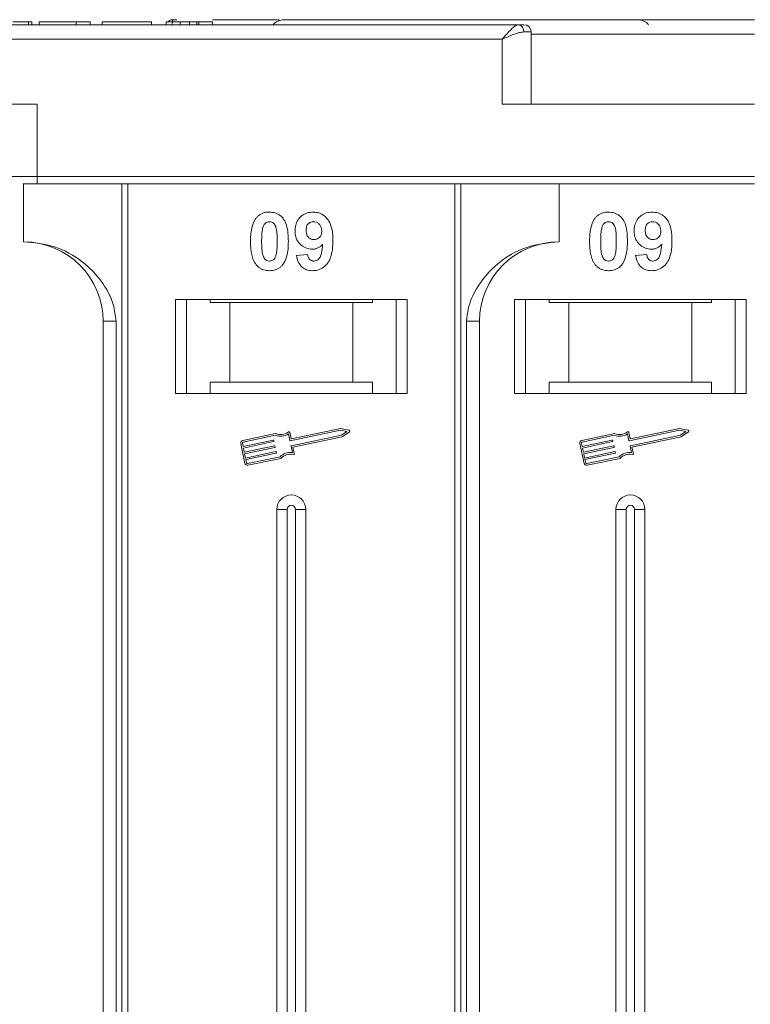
# Model space of a CAD drawing. Header units: millimetres. Extents: x -1004 to 529, y -22 to 1052.
# Tile 24 of 78: x -221 to -171, y 401 to 469. Entities that reach past the tile are written whole.
import ezdxf

# ---------------------------------------------------------------- set-up
doc = ezdxf.new("R2010")
doc.units = ezdxf.units.MM

msp = doc.modelspace()

# ---------------------------------------------------------------- linework, layer by layer
at = {"color": 7, "linetype": 'Continuous', "lineweight": 15}
for p, q in [((-210.149, 469.026), (-210.452, 469.026)), ((-210.452, 469.026), (-210.452, 469.026)), ((-186.542, 468.676), (-237.232, 468.676)), ((-220.391, 468.676), (-220.391, 468.876)), ((-220.168, 468.876), (-220.168, 468.676)), ((-210.802, 468.676), (-220.168, 468.676)), ((-219.655, 468.876), (-219.655, 468.676)), ((-219.655, 468.876), (-217.091, 468.876)), ((-217.091, 468.876), (-217.091, 468.676)), ((-217.091, 468.876), (-216.129, 468.876)), ((-216.129, 468.876), (-216.129, 468.676)), ((-215.296, 468.876), (-211.898, 468.876)), ((-215.296, 468.876), (-215.296, 468.676)), ((-211.898, 468.876), (-211.898, 468.676)), ((-210.873, 468.876), (-210.873, 468.676)), ((-210.873, 468.876), (-209.911, 468.876)), ((-209.911, 468.676), (-209.911, 468.876)), ((-209.274, 468.676), (-209.274, 468.876)), ((-208.759, 468.676), (-208.759, 468.876)), ((-208.629, 468.676), (-208.629, 468.876)), ((-208.629, 468.876), (-207.668, 468.876)), ((-207.668, 468.876), (-207.668, 468.676)), ((-237.232, 467.676), (-187.66, 467.676)), ((-187.66, 467.676), (-187.66, 463.176)), ((-185.66, 468.176), (-186.169, 468.176)), ((-185.66, 463.176), (-185.66, 468.176)), ((-170.232, 468.026), (-185.66, 468.026)), ((-219.803, 463.176), (-237.232, 463.176)), ((-219.803, 458.176), (-219.803, 463.176)), ((-187.66, 463.176), (-170.232, 463.176)), ((-219.803, 458.176), (-221.803, 458.176)), ((-170.232, 458.176), (-219.803, 458.176)), ((-219.803, 458.176), (-219.803, 457.676)), ((-220.732, 457.676), (-220.732, 453.676)), ((-219.803, 457.676), (-170.232, 457.676)), ((-213.939, 457.676), (-213.939, 332.676)), ((-213.52, 332.676), (-213.52, 457.676)), ((-190.944, 457.676), (-190.944, 332.676)), ((-190.525, 332.676), (-190.525, 457.676)), ((-183.732, 453.676), (-183.732, 457.676)), ((-201.873, 452.72), (-201.104, 452.804)), ((-178.443, 452.72), (-177.674, 452.804)), ((-194.232, 449.676), (-210.232, 449.676)), ((-210.232, 449.676), (-210.232, 443.176)), ((-209.482, 443.176), (-209.482, 449.676)), ((-207.845, 449.476), (-207.845, 449.676)), ((-207.845, 449.476), (-206.482, 449.476)), ((-206.482, 449.476), (-206.482, 443.976)), ((-197.982, 449.476), (-206.482, 449.476)), ((-197.982, 443.976), (-197.982, 449.476)), ((-197.982, 449.476), (-196.618, 449.476)), ((-196.618, 449.676), (-196.618, 449.476)), ((-194.982, 449.676), (-194.982, 443.176)), ((-194.232, 443.176), (-194.232, 449.676)), ((-170.802, 449.676), (-186.802, 449.676)), ((-186.802, 449.676), (-186.802, 443.176)), ((-186.052, 443.176), (-186.052, 449.676)), ((-184.416, 449.476), (-184.416, 449.676)), ((-184.416, 449.476), (-183.052, 449.476)), ((-183.052, 449.476), (-183.052, 443.976)), ((-174.552, 449.476), (-183.052, 449.476)), ((-174.552, 443.976), (-174.552, 449.476)), ((-174.552, 449.476), (-173.189, 449.476)), ((-173.189, 449.676), (-173.189, 449.476)), ((-171.552, 449.676), (-171.552, 443.176)), ((-170.802, 443.176), (-170.802, 449.676)), ((-215.232, 448.176), (-214.346, 448.176)), ((-215.232, 448.176), (-215.232, 332.676)), ((-214.346, 332.676), (-214.346, 448.176)), ((-190.117, 448.176), (-190.117, 332.676)), ((-189.232, 448.176), (-190.117, 448.176)), ((-189.232, 332.676), (-189.232, 448.176)), ((-207.845, 443.976), (-207.845, 443.176)), ((-206.482, 443.976), (-207.845, 443.976)), ((-197.982, 443.976), (-206.482, 443.976)), ((-196.618, 443.976), (-197.982, 443.976)), ((-196.618, 443.176), (-196.618, 443.976)), ((-183.052, 443.976), (-184.416, 443.976)), ((-184.416, 443.976), (-184.416, 443.176)), ((-174.552, 443.976), (-183.052, 443.976)), ((-173.189, 443.976), (-174.552, 443.976)), ((-173.189, 443.176), (-173.189, 443.976)), ((-210.232, 443.176), (-194.232, 443.176)), ((-186.802, 443.176), (-170.802, 443.176)), ((-203.314, 440.428), (-205.592, 439.947)), ((-202.339, 439.944), (-202.433, 440.388)), ((-202.249, 440.083), (-202.337, 440.499)), ((-198.843, 440.653), (-202.305, 439.921)), ((-198.844, 440.773), (-202.214, 440.061)), ((-198.243, 440.655), (-198.844, 440.773)), ((-198.401, 440.566), (-198.843, 440.653)), ((-198.77, 440.308), (-198.401, 440.566)), ((-198.723, 440.198), (-198.221, 440.549)), ((-179.884, 440.428), (-182.163, 439.947)), ((-178.91, 439.944), (-179.004, 440.388)), ((-178.819, 440.083), (-178.907, 440.499)), ((-175.414, 440.653), (-178.875, 439.921)), ((-175.415, 440.773), (-178.784, 440.061)), ((-174.813, 440.655), (-175.415, 440.773)), ((-174.972, 440.566), (-175.414, 440.653)), ((-175.341, 440.308), (-174.972, 440.566)), ((-175.293, 440.198), (-174.791, 440.549)), ((-205.728, 439.738), (-205.437, 438.359)), ((-205.613, 439.763), (-205.565, 439.533)), ((-203.325, 440.306), (-205.568, 439.832)), ((-205.565, 439.533), (-203.482, 439.973)), ((-203.458, 439.858), (-205.541, 439.418)), ((-203.447, 439.95), (-203.435, 439.893)), ((-202.232, 439.577), (-198.77, 440.308)), ((-202.121, 439.48), (-198.723, 440.198)), ((-182.299, 439.738), (-182.007, 438.359)), ((-182.184, 439.763), (-182.135, 439.533)), ((-179.896, 440.306), (-182.139, 439.832)), ((-182.135, 439.533), (-180.053, 439.973)), ((-180.028, 439.858), (-182.111, 439.418)), ((-180.018, 439.95), (-180.006, 439.893)), ((-178.802, 439.577), (-175.341, 440.308)), ((-178.692, 439.48), (-175.293, 440.198)), ((-205.541, 439.418), (-205.48, 439.131)), ((-205.48, 439.131), (-203.397, 439.571)), ((-203.373, 439.456), (-205.456, 439.016)), ((-205.456, 439.016), (-205.395, 438.728)), ((-205.395, 438.728), (-203.312, 439.168)), ((-203.288, 439.054), (-205.371, 438.614)), ((-203.362, 439.548), (-203.35, 439.49)), ((-203.277, 439.146), (-203.265, 439.088)), ((-202.161, 439.098), (-202.254, 439.542)), ((-202.027, 439.036), (-202.121, 439.48)), ((-182.111, 439.418), (-182.05, 439.131)), ((-182.05, 439.131), (-179.968, 439.571)), ((-179.943, 439.456), (-182.026, 439.016)), ((-182.026, 439.016), (-181.965, 438.728)), ((-181.965, 438.728), (-179.883, 439.168)), ((-179.859, 439.054), (-181.941, 438.614)), ((-179.933, 439.548), (-179.921, 439.49)), ((-179.848, 439.146), (-179.836, 439.088)), ((-178.731, 439.098), (-178.825, 439.542)), ((-178.598, 439.036), (-178.692, 439.48)), ((-205.371, 438.614), (-205.322, 438.384)), ((-205.252, 438.338), (-203.01, 438.812)), ((-205.228, 438.223), (-202.95, 438.705)), ((-181.941, 438.614), (-181.893, 438.384)), ((-181.823, 438.338), (-179.58, 438.812)), ((-181.799, 438.223), (-179.52, 438.705)), ((-203.232, 435.176), (-203.232, 332.676)), ((-203.232, 435.176), (-202.517, 435.176)), ((-202.517, 435.176), (-202.517, 332.676)), ((-201.947, 332.676), (-201.947, 435.176)), ((-201.232, 435.176), (-201.947, 435.176)), ((-201.232, 332.676), (-201.232, 435.176)), ((-179.802, 435.176), (-179.802, 332.676)), ((-179.802, 435.176), (-179.087, 435.176)), ((-179.087, 435.176), (-179.087, 332.676)), ((-178.517, 332.676), (-178.517, 435.176)), ((-177.802, 435.176), (-178.517, 435.176)), ((-177.802, 332.676), (-177.802, 435.176))]:
    msp.add_line(p, q, dxfattribs=at)
for centre, radius, start, end in [((-210.452, 468.676), 0.35, 89.99817, 145.14923), ((-202.732, 468.026), 1, 90, 139.4584), ((-178.302, 468.026), 1, 40.5416, 90), ((-186.617, 468.231), 0.451, 352.91869, 80.47981), ((-186.16, 468.176), 0.5, 0, 90), ((-220.732, 448.176), 5.5, 0, 90), ((-183.732, 448.176), 5.5, 90, 180), ((-202.96, 441.226), 0.99, 248.37041, 302.16635), ((-202.96, 441.226), 0.873, 246.11204, 307.44471), ((-202.394, 440.487), 0.0587, 11.9297, 127.44471), ((-198.254, 440.597), 0.0587, 304.95116, 78.90824), ((-179.531, 441.226), 0.99, 248.37041, 302.16635), ((-179.531, 441.226), 0.873, 246.11204, 307.44471), ((-178.965, 440.487), 0.0587, 11.9297, 127.44471), ((-174.825, 440.597), 0.0587, 304.95116, 78.90824), ((-205.556, 439.775), 0.176, 101.9297, 191.9297), ((-205.556, 439.775), 0.0587, 101.9297, 191.9297), ((-203.476, 439.944), 0.0294, 11.9297, 101.9297), ((-203.464, 439.887), 0.0294, 281.9297, 11.9297), ((-202.311, 439.95), 0.0294, 191.9297, 281.9297), ((-202.22, 440.089), 0.0294, 191.9297, 281.9297), ((-182.126, 439.775), 0.176, 101.9297, 191.9297), ((-182.126, 439.775), 0.0587, 101.9297, 191.9297), ((-180.047, 439.944), 0.0294, 11.9297, 101.9297), ((-180.035, 439.887), 0.0294, 281.9297, 11.9297), ((-178.881, 439.95), 0.0294, 191.9297, 281.9297), ((-178.791, 440.089), 0.0294, 191.9297, 281.9297), ((-203.391, 439.542), 0.0294, 11.9297, 101.9297), ((-203.379, 439.484), 0.0294, 281.9297, 11.9297), ((-203.306, 439.14), 0.0294, 11.9297, 101.9297), ((-203.294, 439.082), 0.0294, 281.9297, 11.9297), ((-202.304, 438.118), 0.99, 81.69305, 135.48899), ((-202.304, 438.118), 0.873, 76.41469, 137.74736), ((-202.226, 439.548), 0.0294, 101.9297, 191.9297), ((-202.085, 439.023), 0.0587, 256.41469, 11.9297), ((-179.962, 439.542), 0.0294, 11.9297, 101.9297), ((-179.95, 439.484), 0.0294, 281.9297, 11.9297), ((-179.877, 439.14), 0.0294, 11.9297, 101.9297), ((-179.865, 439.082), 0.0294, 281.9297, 11.9297), ((-178.874, 438.118), 0.99, 81.69305, 135.48899), ((-178.874, 438.118), 0.873, 76.41469, 137.74736), ((-178.796, 439.548), 0.0294, 101.9297, 191.9297), ((-178.655, 439.023), 0.0587, 256.41469, 11.9297), ((-205.265, 438.396), 0.176, 191.9297, 281.9297), ((-205.265, 438.396), 0.0587, 191.9297, 281.9297), ((-181.835, 438.396), 0.176, 191.9297, 281.9297), ((-181.835, 438.396), 0.0587, 191.9297, 281.9297), ((-202.232, 435.176), 1, 0, 180), ((-178.802, 435.176), 1, 0, 180), ((-202.232, 435.176), 0.285, 0, 180), ((-178.802, 435.176), 0.285, 0, 180)]:
    msp.add_arc(centre, radius, start, end, dxfattribs=at)
for points, knots in [([(-210.452, 469.026), (-210.452, 469.018), (-210.451, 469.005), (-210.453, 468.901), (-210.453, 468.789), (-210.459, 468.693), (-210.46, 468.676)], [0, 0, 0, 0, 0.316913, 0.576202, 0.920428, 1, 1, 1, 1]), ([(-203.082, 469.026), (-204.222, 469.026), (-205.735, 469.026), (-207.286, 469.026), (-207.668, 469.026)], [0, 0, 0, 0, 0.753822, 1, 1, 1, 1]), ([(-170.232, 469.026), (-171.553, 469.026), (-174.236, 469.026), (-178.258, 469.026), (-181.937, 469.026), (-185.208, 469.026), (-188.066, 469.026), (-190.761, 469.026), (-194.081, 469.026), (-196.907, 469.026), (-199.138, 469.026), (-200.629, 469.026), (-201.81, 469.026), (-202.591, 469.026), (-202.685, 469.026), (-202.732, 469.026)], [0, 0, 0, 0, 0.077646, 0.157699, 0.239994, 0.304338, 0.368672, 0.434385, 0.500088, 0.631328, 0.695673, 0.760006, 0.84231, 0.922361, 1, 1, 1, 1]), ([(-220.391, 468.876), (-220.451, 468.876), (-220.571, 468.876), (-220.888, 468.876), (-221.209, 468.876), (-221.45, 468.876), (-221.479, 468.876)], [0, 0, 0, 0, 0.250896, 0.502166, 0.940512, 1, 1, 1, 1]), ([(-220.168, 468.876), (-220.168, 468.876), (-220.169, 468.876), (-220.184, 468.876), (-220.208, 468.876), (-220.25, 468.876), (-220.306, 468.876), (-220.363, 468.876), (-220.391, 468.876)], [0, 0, 0, 0, 0.15395, 0.308181, 0.478699, 0.649961, 0.824203, 1, 1, 1, 1]), ([(-209.274, 468.876), (-209.361, 468.876), (-209.501, 468.876), (-209.676, 468.876), (-209.795, 468.876), (-209.905, 468.876), (-209.909, 468.876), (-209.911, 468.876)], [0, 0, 0, 0, 0.189329, 0.302222, 0.415612, 0.548732, 1, 1, 1, 1]), ([(-208.759, 468.876), (-208.8, 468.876), (-208.876, 468.876), (-209.046, 468.876), (-209.181, 468.876), (-209.257, 468.876), (-209.274, 468.876)], [0, 0, 0, 0, 0.330398, 0.624767, 0.917361, 1, 1, 1, 1]), ([(-208.629, 468.876), (-208.631, 468.876), (-208.634, 468.876), (-208.643, 468.876), (-208.657, 468.876), (-208.678, 468.876), (-208.708, 468.876), (-208.742, 468.876), (-208.759, 468.876)], [0, 0, 0, 0, 0.155996, 0.312125, 0.480895, 0.650212, 0.823248, 1, 1, 1, 1]), ([(-187.66, 467.676), (-187.554, 467.798), (-187.343, 468.043), (-187.033, 468.373), (-186.754, 468.623), (-186.61, 468.659), (-186.542, 468.676)], [0, 0, 0, 0, 0.251131, 0.501805, 0.765641, 1, 1, 1, 1]), ([(-186.169, 468.176), (-186.264, 468.166), (-186.474, 468.144), (-186.972, 467.972), (-187.391, 467.792), (-187.66, 467.676)], [0, 0, 0, 0, 0.227063, 0.501587, 1, 1, 1, 1]), ([(-220.785, 457.676), (-220.764, 457.676), (-220.633, 457.676), (-220.287, 457.676), (-219.962, 457.676), (-219.803, 457.676)], [0, 0, 0, 0, 0.086648, 0.555949, 1, 1, 1, 1]), ([(-205.052, 453.703), (-205.05, 453.836), (-205.045, 454.14), (-204.973, 454.669), (-204.832, 455.091), (-204.674, 455.298), (-204.656, 455.321)], [0, 0, 0, 0, 0.2367308, 0.5375555, 0.9496679, 1, 1, 1, 1]), ([(-204.656, 455.321), (-204.612, 455.371), (-204.522, 455.473), (-204.353, 455.588), (-204.164, 455.671), (-203.995, 455.709), (-203.854, 455.724), (-203.781, 455.726), (-203.745, 455.727)], [0, 0, 0, 0, 0.193776, 0.3936, 0.587864, 0.788908, 0.894169, 1, 1, 1, 1]), ([(-203.745, 455.727), (-203.609, 455.717), (-203.337, 455.696), (-202.985, 455.498), (-202.714, 455.204), (-202.462, 454.604), (-202.448, 454.081), (-202.437, 453.695)], [0, 0, 0, 0, 0.147566, 0.296688, 0.431278, 0.580404, 1, 1, 1, 1]), ([(-201.975, 454.422), (-201.968, 454.557), (-201.952, 454.827), (-201.785, 455.207), (-201.505, 455.503), (-201.134, 455.697), (-200.86, 455.717), (-200.717, 455.727)], [0, 0, 0, 0, 0.197927, 0.397728, 0.597413, 0.790584, 1, 1, 1, 1]), ([(-200.717, 455.727), (-200.582, 455.716), (-200.31, 455.695), (-199.95, 455.492), (-199.659, 455.187), (-199.419, 454.653), (-199.364, 454.143), (-199.361, 453.788), (-199.36, 453.729)], [0, 0, 0, 0, 0.148288, 0.297745, 0.443713, 0.607791, 0.934708, 1, 1, 1, 1]), ([(-181.623, 453.703), (-181.621, 453.836), (-181.615, 454.14), (-181.543, 454.669), (-181.403, 455.091), (-181.244, 455.298), (-181.227, 455.321)], [0, 0, 0, 0, 0.236731, 0.537555, 0.949668, 1, 1, 1, 1]), ([(-181.227, 455.321), (-181.183, 455.371), (-181.092, 455.473), (-180.924, 455.588), (-180.735, 455.671), (-180.566, 455.709), (-180.424, 455.724), (-180.352, 455.726), (-180.315, 455.727)], [0, 0, 0, 0, 0.193776, 0.3936, 0.587864, 0.788908, 0.894169, 1, 1, 1, 1]), ([(-180.315, 455.727), (-180.18, 455.717), (-179.908, 455.696), (-179.556, 455.498), (-179.284, 455.204), (-179.032, 454.604), (-179.018, 454.081), (-179.007, 453.695)], [0, 0, 0, 0, 0.147566, 0.296688, 0.431278, 0.580404, 1, 1, 1, 1]), ([(-178.546, 454.422), (-178.538, 454.557), (-178.523, 454.827), (-178.356, 455.207), (-178.076, 455.503), (-177.705, 455.697), (-177.43, 455.717), (-177.288, 455.727)], [0, 0, 0, 0, 0.197927, 0.397728, 0.597413, 0.790584, 1, 1, 1, 1]), ([(-177.288, 455.727), (-177.153, 455.716), (-176.881, 455.695), (-176.521, 455.492), (-176.229, 455.187), (-175.989, 454.653), (-175.935, 454.143), (-175.931, 453.788), (-175.93, 453.729)], [0, 0, 0, 0, 0.148288, 0.297745, 0.443713, 0.607791, 0.934708, 1, 1, 1, 1]), ([(-204.283, 453.703), (-204.283, 453.769), (-204.282, 453.903), (-204.276, 454.083), (-204.266, 454.245), (-204.252, 454.386), (-204.233, 454.528), (-204.209, 454.621), (-204.197, 454.668)], [0, 0, 0, 0, 0.2059417, 0.4119594, 0.558149, 0.7045024, 0.8518015, 1, 1, 1, 1]), ([(-204.197, 454.668), (-204.174, 454.737), (-204.136, 454.849), (-204.027, 454.975), (-203.904, 455.041), (-203.805, 455.058), (-203.751, 455.06), (-203.745, 455.06)], [0, 0, 0, 0, 0.334804, 0.542561, 0.750382, 0.970721, 1, 1, 1, 1]), ([(-203.745, 455.06), (-203.688, 455.055), (-203.585, 455.045), (-203.454, 454.968), (-203.341, 454.821), (-203.245, 454.546), (-203.211, 454.154), (-203.208, 453.854), (-203.206, 453.703)], [0, 0, 0, 0, 0.104614, 0.188814, 0.273512, 0.444127, 0.719481, 1, 1, 1, 1]), ([(-201.206, 454.462), (-201.202, 454.548), (-201.196, 454.687), (-201.121, 454.866), (-201.012, 454.973), (-200.869, 455.047), (-200.762, 455.055), (-200.702, 455.06)], [0, 0, 0, 0, 0.29132, 0.465539, 0.641632, 0.798664, 1, 1, 1, 1]), ([(-200.702, 455.06), (-200.634, 455.053), (-200.497, 455.039), (-200.323, 454.922), (-200.195, 454.764), (-200.137, 454.581), (-200.132, 454.46), (-200.129, 454.405)], [0, 0, 0, 0, 0.207955, 0.420406, 0.62732, 0.827707, 1, 1, 1, 1]), ([(-180.854, 453.703), (-180.853, 453.769), (-180.852, 453.903), (-180.846, 454.083), (-180.836, 454.245), (-180.822, 454.386), (-180.803, 454.528), (-180.78, 454.621), (-180.768, 454.668)], [0, 0, 0, 0, 0.205942, 0.411959, 0.558149, 0.704502, 0.851801, 1, 1, 1, 1]), ([(-180.768, 454.668), (-180.744, 454.737), (-180.706, 454.849), (-180.598, 454.975), (-180.474, 455.041), (-180.375, 455.058), (-180.321, 455.06), (-180.315, 455.06)], [0, 0, 0, 0, 0.334804, 0.542561, 0.750382, 0.970721, 1, 1, 1, 1]), ([(-180.315, 455.06), (-180.258, 455.055), (-180.156, 455.045), (-180.024, 454.968), (-179.911, 454.821), (-179.815, 454.546), (-179.781, 454.154), (-179.778, 453.854), (-179.777, 453.703)], [0, 0, 0, 0, 0.104614, 0.188814, 0.273512, 0.444127, 0.719481, 1, 1, 1, 1]), ([(-177.777, 454.462), (-177.773, 454.548), (-177.766, 454.687), (-177.692, 454.866), (-177.582, 454.973), (-177.439, 455.047), (-177.333, 455.055), (-177.273, 455.06)], [0, 0, 0, 0, 0.29132, 0.465539, 0.641632, 0.798664, 1, 1, 1, 1]), ([(-177.273, 455.06), (-177.205, 455.053), (-177.068, 455.039), (-176.894, 454.922), (-176.765, 454.764), (-176.708, 454.581), (-176.702, 454.46), (-176.7, 454.405)], [0, 0, 0, 0, 0.207955, 0.420406, 0.62732, 0.827707, 1, 1, 1, 1]), ([(-200.793, 453.163), (-200.929, 453.175), (-201.201, 453.2), (-201.552, 453.416), (-201.819, 453.722), (-201.958, 454.076), (-201.97, 454.318), (-201.975, 454.422)], [0, 0, 0, 0, 0.210189, 0.421773, 0.623603, 0.837034, 1, 1, 1, 1]), ([(-200.664, 453.829), (-200.731, 453.835), (-200.857, 453.846), (-201.02, 453.94), (-201.132, 454.071), (-201.197, 454.252), (-201.203, 454.383), (-201.206, 454.462)], [0, 0, 0, 0, 0.213937, 0.398075, 0.583091, 0.751666, 1, 1, 1, 1]), ([(-200.129, 454.405), (-200.134, 454.325), (-200.141, 454.192), (-200.228, 454.023), (-200.348, 453.914), (-200.498, 453.84), (-200.608, 453.833), (-200.664, 453.829)], [0, 0, 0, 0, 0.2673945, 0.4472142, 0.6271221, 0.8130653, 1, 1, 1, 1]), ([(-177.364, 453.163), (-177.5, 453.175), (-177.772, 453.2), (-178.123, 453.416), (-178.39, 453.722), (-178.528, 454.076), (-178.541, 454.318), (-178.546, 454.422)], [0, 0, 0, 0, 0.210189, 0.421773, 0.623603, 0.837034, 1, 1, 1, 1]), ([(-177.234, 453.829), (-177.302, 453.835), (-177.428, 453.846), (-177.591, 453.94), (-177.702, 454.071), (-177.767, 454.252), (-177.773, 454.383), (-177.777, 454.462)], [0, 0, 0, 0, 0.213937, 0.398075, 0.583091, 0.751666, 1, 1, 1, 1]), ([(-176.7, 454.405), (-176.704, 454.325), (-176.712, 454.192), (-176.798, 454.023), (-176.919, 453.914), (-177.068, 453.84), (-177.179, 453.833), (-177.234, 453.829)], [0, 0, 0, 0, 0.2673945, 0.4472142, 0.6271221, 0.8130653, 1, 1, 1, 1]), ([(-214.346, 448.176), (-214.39, 448.566), (-214.501, 449.565), (-215.325, 451.019), (-216.695, 452.432), (-218.56, 453.469), (-220.01, 453.607), (-220.732, 453.676)], [0, 0, 0, 0, 0.125713, 0.321276, 0.524466, 0.763484, 1, 1, 1, 1]), ([(-204.66, 452.087), (-204.699, 452.141), (-204.778, 452.25), (-204.886, 452.487), (-204.977, 452.795), (-205.026, 453.132), (-205.049, 453.436), (-205.051, 453.614), (-205.052, 453.703)], [0, 0, 0, 0, 0.118441, 0.239346, 0.459593, 0.684925, 0.84224, 1, 1, 1, 1]), ([(-203.745, 452.342), (-203.813, 452.35), (-203.923, 452.364), (-204.051, 452.452), (-204.156, 452.604), (-204.248, 452.879), (-204.277, 453.269), (-204.281, 453.557), (-204.283, 453.703)], [0, 0, 0, 0, 0.12537, 0.20229, 0.279179, 0.464758, 0.730582, 1, 1, 1, 1]), ([(-203.206, 453.703), (-203.207, 453.636), (-203.208, 453.503), (-203.213, 453.322), (-203.224, 453.16), (-203.238, 453.018), (-203.256, 452.875), (-203.28, 452.782), (-203.292, 452.735)], [0, 0, 0, 0, 0.20527, 0.410616, 0.55715, 0.703844, 0.851471, 1, 1, 1, 1]), ([(-202.437, 453.695), (-202.439, 453.561), (-202.444, 453.258), (-202.515, 452.739), (-202.653, 452.319), (-202.81, 452.112), (-202.833, 452.082)], [0, 0, 0, 0, 0.237281, 0.538591, 0.932677, 1, 1, 1, 1]), ([(-200.071, 453.498), (-200.117, 453.449), (-200.211, 453.35), (-200.358, 453.261), (-200.484, 453.21), (-200.583, 453.182), (-200.687, 453.166), (-200.758, 453.164), (-200.793, 453.163)], [0, 0, 0, 0, 0.243491, 0.496266, 0.61821, 0.741704, 0.870158, 1, 1, 1, 1]), ([(-199.36, 453.729), (-199.363, 453.596), (-199.372, 453.195), (-199.462, 452.639), (-199.74, 452.13), (-200.087, 451.828), (-200.457, 451.69), (-200.69, 451.679), (-200.775, 451.676)], [0, 0, 0, 0, 0.142337, 0.429127, 0.589943, 0.751205, 0.909895, 1, 1, 1, 1]), ([(-200.676, 452.342), (-200.622, 452.348), (-200.514, 452.359), (-200.362, 452.458), (-200.221, 452.628), (-200.112, 452.989), (-200.087, 453.291), (-200.071, 453.498)], [0, 0, 0, 0, 0.112015, 0.224355, 0.367768, 0.565827, 1, 1, 1, 1]), ([(-183.732, 453.676), (-184.492, 453.599), (-186.012, 453.446), (-188.034, 452.257), (-189.365, 450.706), (-190.026, 449.262), (-190.092, 448.47), (-190.117, 448.176)], [0, 0, 0, 0, 0.249096, 0.498243, 0.745205, 0.90541, 1, 1, 1, 1]), ([(-181.23, 452.087), (-181.269, 452.141), (-181.349, 452.25), (-181.457, 452.487), (-181.547, 452.795), (-181.597, 453.132), (-181.619, 453.436), (-181.622, 453.614), (-181.623, 453.703)], [0, 0, 0, 0, 0.1184406, 0.2393457, 0.4595932, 0.6849248, 0.8422399, 1, 1, 1, 1]), ([(-180.315, 452.342), (-180.383, 452.35), (-180.494, 452.364), (-180.622, 452.452), (-180.726, 452.604), (-180.819, 452.879), (-180.848, 453.269), (-180.852, 453.557), (-180.854, 453.703)], [0, 0, 0, 0, 0.12537, 0.20229, 0.279179, 0.464758, 0.730582, 1, 1, 1, 1]), ([(-179.777, 453.703), (-179.777, 453.636), (-179.778, 453.503), (-179.784, 453.322), (-179.794, 453.16), (-179.808, 453.018), (-179.827, 452.875), (-179.85, 452.782), (-179.862, 452.735)], [0, 0, 0, 0, 0.20527, 0.410616, 0.55715, 0.703844, 0.851471, 1, 1, 1, 1]), ([(-179.007, 453.695), (-179.01, 453.561), (-179.015, 453.258), (-179.086, 452.739), (-179.224, 452.319), (-179.38, 452.112), (-179.403, 452.082)], [0, 0, 0, 0, 0.237281, 0.538591, 0.932677, 1, 1, 1, 1]), ([(-176.641, 453.498), (-176.687, 453.449), (-176.781, 453.35), (-176.928, 453.261), (-177.055, 453.21), (-177.154, 453.182), (-177.258, 453.166), (-177.328, 453.164), (-177.364, 453.163)], [0, 0, 0, 0, 0.243491, 0.496266, 0.61821, 0.741704, 0.870158, 1, 1, 1, 1]), ([(-175.93, 453.729), (-175.933, 453.596), (-175.942, 453.195), (-176.033, 452.639), (-176.311, 452.13), (-176.658, 451.828), (-177.028, 451.69), (-177.261, 451.679), (-177.346, 451.676)], [0, 0, 0, 0, 0.142337, 0.429127, 0.589943, 0.751205, 0.909895, 1, 1, 1, 1]), ([(-177.247, 452.342), (-177.193, 452.348), (-177.085, 452.359), (-176.933, 452.458), (-176.792, 452.628), (-176.682, 452.989), (-176.658, 453.291), (-176.641, 453.498)], [0, 0, 0, 0, 0.112015, 0.224355, 0.367768, 0.565827, 1, 1, 1, 1]), ([(-203.292, 452.735), (-203.315, 452.666), (-203.353, 452.554), (-203.461, 452.429), (-203.582, 452.363), (-203.682, 452.345), (-203.736, 452.343), (-203.745, 452.342)], [0, 0, 0, 0, 0.333678, 0.540413, 0.747264, 0.961209, 1, 1, 1, 1]), ([(-200.775, 451.676), (-200.911, 451.687), (-201.157, 451.707), (-201.47, 451.889), (-201.713, 452.169), (-201.827, 452.466), (-201.863, 452.666), (-201.873, 452.72)], [0, 0, 0, 0, 0.2427882, 0.4388655, 0.6348012, 0.9009361, 1, 1, 1, 1]), ([(-201.104, 452.804), (-201.09, 452.724), (-201.069, 452.601), (-200.979, 452.457), (-200.875, 452.379), (-200.768, 452.346), (-200.702, 452.343), (-200.676, 452.342)], [0, 0, 0, 0, 0.3447142, 0.5290593, 0.7142089, 0.8921959, 1, 1, 1, 1]), ([(-179.862, 452.735), (-179.886, 452.666), (-179.924, 452.554), (-180.031, 452.429), (-180.153, 452.363), (-180.252, 452.345), (-180.307, 452.343), (-180.315, 452.342)], [0, 0, 0, 0, 0.333678, 0.540413, 0.747264, 0.961209, 1, 1, 1, 1]), ([(-177.346, 451.676), (-177.481, 451.687), (-177.727, 451.707), (-178.041, 451.889), (-178.283, 452.169), (-178.398, 452.466), (-178.434, 452.666), (-178.443, 452.72)], [0, 0, 0, 0, 0.2427882, 0.4388655, 0.6348012, 0.9009361, 1, 1, 1, 1]), ([(-177.674, 452.804), (-177.661, 452.724), (-177.64, 452.601), (-177.55, 452.457), (-177.445, 452.379), (-177.339, 452.346), (-177.272, 452.343), (-177.247, 452.342)], [0, 0, 0, 0, 0.3447142, 0.5290593, 0.7142089, 0.8921959, 1, 1, 1, 1]), ([(-203.745, 451.676), (-203.811, 451.678), (-203.946, 451.682), (-204.144, 451.726), (-204.335, 451.804), (-204.479, 451.903), (-204.586, 452.001), (-204.635, 452.058), (-204.66, 452.087)], [0, 0, 0, 0, 0.192635, 0.388697, 0.582015, 0.783044, 0.890959, 1, 1, 1, 1]), ([(-202.833, 452.082), (-202.877, 452.032), (-202.967, 451.93), (-203.136, 451.814), (-203.325, 451.731), (-203.494, 451.693), (-203.635, 451.678), (-203.708, 451.676), (-203.745, 451.676)], [0, 0, 0, 0, 0.193769, 0.393564, 0.587886, 0.789131, 0.894283, 1, 1, 1, 1]), ([(-180.315, 451.676), (-180.382, 451.678), (-180.517, 451.682), (-180.715, 451.726), (-180.905, 451.804), (-181.05, 451.903), (-181.157, 452.001), (-181.206, 452.058), (-181.23, 452.087)], [0, 0, 0, 0, 0.192635, 0.388697, 0.582015, 0.783044, 0.890959, 1, 1, 1, 1]), ([(-179.403, 452.082), (-179.448, 452.032), (-179.538, 451.93), (-179.707, 451.814), (-179.895, 451.731), (-180.065, 451.693), (-180.206, 451.678), (-180.279, 451.676), (-180.315, 451.676)], [0, 0, 0, 0, 0.193769, 0.393564, 0.587886, 0.789131, 0.894283, 1, 1, 1, 1])]:
    msp.add_open_spline(points, degree=3, knots=knots, dxfattribs=at)
msp.add_open_spline([(-186.542, 468.676), (-186.432, 468.676), (-186.213, 468.676), (-186.178, 468.676), (-186.16, 468.676)], degree=3, dxfattribs=at)

doc.saveas('drawing.dxf')
